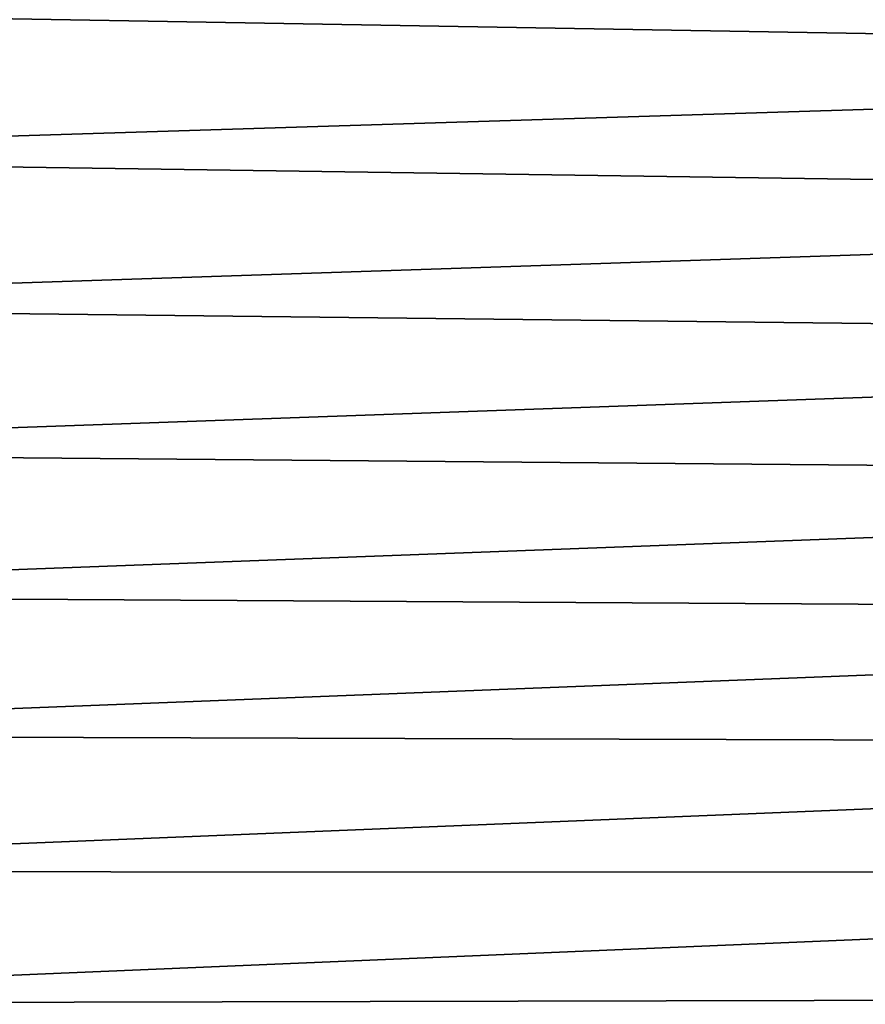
# Model space of a CAD drawing. Header units: metres. Extents: x -2 to 85, y -75 to 96.
# Tile 171 of 256: x 17.01 to 21.52, y -45.33 to -40.07. Entities that reach past the tile are written whole.
import ezdxf

# ---------------------------------------------------------------- set-up
doc = ezdxf.new("R2010")
doc.units = ezdxf.units.M
doc.layers.add('solid_20204500', color=7, linetype='CONTINUOUS')

msp = doc.modelspace()

# ---------------------------------------------------------------- linework, layer by layer
at = {"layer": 'solid_20204500'}
for points in [[(13.35, -40.007782, 13.844689), (29.899343, -40.293411, 13.347666), (29.897102, -39.532192, 13.456372)], [(29.897102, -39.532192, -13.456372), (29.899343, -40.293411, -13.347666), (13.35, -40.007748, -13.844583)], [(29.899343, -40.293411, -13.347666), (13.35, -40.808681, -13.704556), (13.35, -40.007748, -13.844583)], [(13.35, -40.007782, 13.844689), (13.35, -40.80872, 13.704659), (29.899343, -40.293411, 13.347666)], [(13.35, -40.80872, 13.704659), (29.902384, -41.047615, 13.195823), (29.899343, -40.293411, 13.347666)], [(29.899343, -40.293411, -13.347666), (29.902384, -41.047615, -13.195823), (13.35, -40.808681, -13.704556)], [(29.902384, -41.047615, -13.195823), (13.35, -41.600124, -13.518234), (13.35, -40.808681, -13.704556)], [(13.35, -40.80872, 13.704659), (13.35, -41.60017, 13.518333), (29.902384, -41.047615, 13.195823)], [(13.35, -41.60017, 13.518333), (29.906271, -41.791973, 13.001376), (29.902384, -41.047615, 13.195823)], [(29.902384, -41.047615, -13.195823), (29.906271, -41.791973, -13.001376), (13.35, -41.600124, -13.518234)], [(29.906271, -41.791973, -13.001376), (13.35, -42.379406, -13.286248), (13.35, -41.600124, -13.518234)], [(13.35, -41.60017, 13.518333), (13.35, -42.379456, 13.286343), (29.906271, -41.791973, 13.001376)], [(13.35, -42.379456, 13.286343), (29.911009, -42.52401, 12.764979), (29.906271, -41.791973, 13.001376)], [(29.906271, -41.791973, -13.001376), (29.911009, -42.52401, -12.764979), (13.35, -42.379406, -13.286248)], [(29.911009, -42.52401, -12.764979), (13.35, -43.143894, -13.00938), (13.35, -42.379406, -13.286248)], [(13.35, -42.379456, 13.286343), (13.35, -43.143951, 13.009469), (29.911009, -42.52401, 12.764979)], [(13.35, -43.143951, 13.009469), (29.916574, -43.241432, 12.487381), (29.911009, -42.52401, 12.764979)], [(29.911009, -42.52401, -12.764979), (29.916574, -43.241432, -12.487381), (13.35, -43.143894, -13.00938)], [(29.916574, -43.241432, -12.487381), (13.35, -43.891006, -12.688565), (13.35, -43.143894, -13.00938)], [(13.35, -43.143951, 13.009469), (13.35, -43.891068, 12.688649), (29.916574, -43.241432, 12.487381)], [(13.35, -43.891068, 12.688649), (29.92284, -43.942432, 12.169232), (29.916574, -43.241432, 12.487381)], [(29.916574, -43.241432, -12.487381), (29.92284, -43.942432, -12.169232), (13.35, -43.891006, -12.688565)], [(29.92284, -43.942432, -12.169232), (13.35, -44.618221, -12.324888), (13.35, -43.891006, -12.688565)], [(13.35, -43.891068, 12.688649), (13.35, -44.618282, 12.324965), (29.92284, -43.942432, 12.169232)], [(13.35, -44.618282, 12.324965), (29.929728, -44.624798, 11.811424), (29.92284, -43.942432, 12.169232)], [(29.92284, -43.942432, -12.169232), (29.929728, -44.624798, -11.811424), (13.35, -44.618221, -12.324888)], [(29.929728, -44.624798, -11.811424), (13.35, -45.323074, -11.919577), (13.35, -44.618221, -12.324888)], [(13.35, -44.618282, 12.324965), (13.35, -45.323139, 11.919648), (29.929728, -44.624798, 11.811424)], [(13.35, -45.323139, 11.919648), (29.937128, -45.286179, 11.415071), (29.929728, -44.624798, 11.811424)], [(29.929728, -44.624798, -11.811424), (29.937128, -45.286179, -11.415071), (13.35, -45.323074, -11.919577)], [(13.35, -46.003262, 11.474065), (29.944929, -45.924042, 10.981625), (29.937128, -45.286179, 11.415071)], [(13.35, -45.323139, 11.919648), (13.35, -46.003262, 11.474065), (29.937128, -45.286179, 11.415071)], [(29.937128, -45.286179, -11.415071), (13.35, -46.003193, -11.474001), (13.35, -45.323074, -11.919577)], [(29.937128, -45.286179, -11.415071), (29.944929, -45.924042, -10.981625), (13.35, -46.003193, -11.474001)]]:
    msp.add_3dface(points, dxfattribs=at)

doc.saveas('drawing.dxf')
